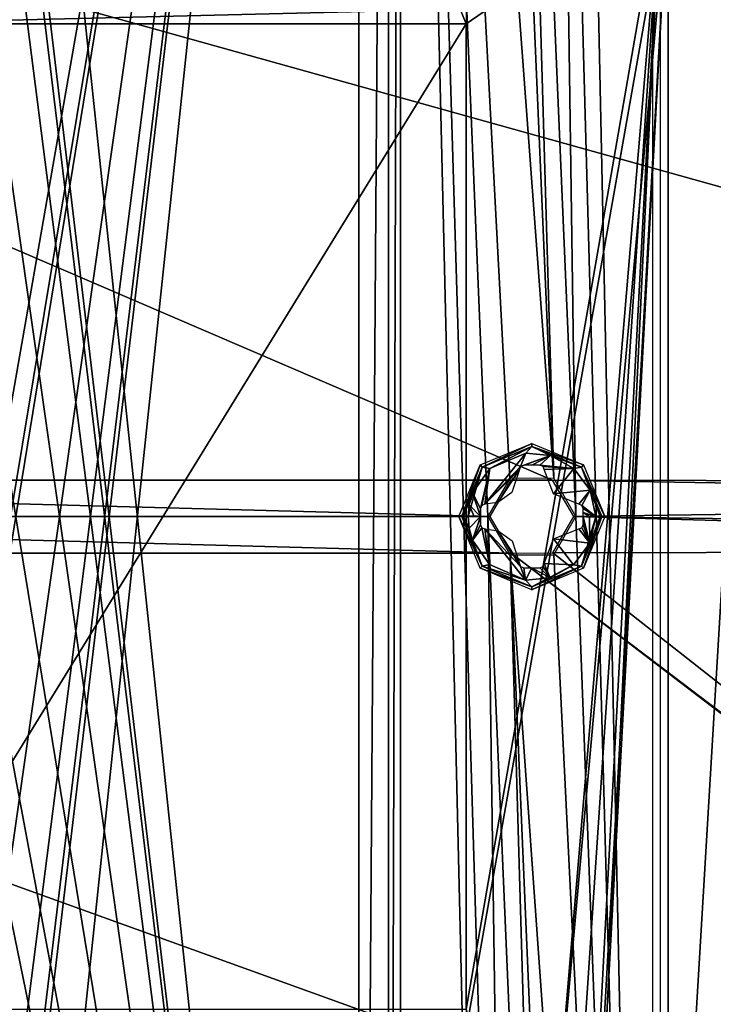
# Model space of a CAD drawing. Header units: millimetres. Extents: x -108 to 112, y -157 to 157.
# Tile 56 of 118: x -1 to 32, y -23 to 24. Entities that reach past the tile are written whole.
import ezdxf

# ---------------------------------------------------------------- set-up
doc = ezdxf.new("R2010")
doc.units = ezdxf.units.MM
doc.header["$LTSCALE"] = 33.374815
for name, color, linetype in [('1005', 7, 'CONTINUOUS'), ('170', 7, 'CONTINUOUS'), ('198', 7, 'CONTINUOUS'), ('5', 7, 'CONTINUOUS'), ('589', 7, 'CONTINUOUS'), ('590', 7, 'CONTINUOUS'), ('594', 7, 'CONTINUOUS'), ('606', 7, 'CONTINUOUS'), ('607', 7, 'CONTINUOUS'), ('609', 7, 'CONTINUOUS'), ('930', 7, 'CONTINUOUS'), ('931', 7, 'CONTINUOUS'), ('932', 7, 'CONTINUOUS'), ('933', 7, 'CONTINUOUS'), ('934', 7, 'CONTINUOUS'), ('935', 7, 'CONTINUOUS'), ('966', 7, 'CONTINUOUS')]:
    doc.layers.add(name, color=color, linetype=linetype)

msp = doc.modelspace()

# ---------------------------------------------------------------- linework, layer by layer
at = {"layer": '1005', "color": 7, "linetype": 'CONTINUOUS'}
for points in [[(-8.53, 23.45, 59.9), (20.37, 23.45, 59.9), (20.077, 24.157, 59.9), (-8.53, 23.45, 59.9)], [(-8.237, 24.157, 59.9), (-8.53, 23.45, 59.9), (20.077, 24.157, 59.9), (-8.237, 24.157, 59.9)], [(20.37, -23.45, 59.9), (20.37, 23.45, 59.9), (-8.53, -23.45, 59.9), (20.37, -23.45, 59.9)], [(-8.53, -23.45, 59.9), (20.37, 23.45, 59.9), (-8.53, 23.45, 59.9), (-8.53, -23.45, 59.9)]]:
    msp.add_3dface(points, dxfattribs=at)
at = {"layer": '170', "color": 7, "linetype": 'CONTINUOUS'}
for points in [[(20.37, 23.45, 59.87), (29.63, 29.81, 59.87), (20.077, 24.157, 59.87), (20.37, 23.45, 59.87)], [(20.37, -23.45, 59.87), (29.63, 29.81, 59.87), (20.37, 23.45, 59.87), (20.37, -23.45, 59.87)], [(29.63, 29.81, 59.87), (20.37, -23.45, 59.87), (24, -36.665, 59.87), (29.63, 29.81, 59.87)], [(29.63, 29.81, 59.87), (24, -36.665, 59.87), (25.175, -36.984, 59.87), (29.63, 29.81, 59.87)], [(26.028, -37.845, 59.87), (29.63, 29.81, 59.87), (25.175, -36.984, 59.87), (26.028, -37.845, 59.87)], [(26.335, -39.009, 59.87), (29.63, 29.81, 59.87), (26.028, -37.845, 59.87), (26.335, -39.009, 59.87)], [(29.63, -45.8, 59.87), (29.63, 29.81, 59.87), (26.335, -39.009, 59.87), (29.63, -45.8, 59.87)]]:
    msp.add_3dface(points, dxfattribs=at)
at = {"layer": '198', "color": 7, "linetype": 'CONTINUOUS'}
for points in [[(-83, 47.9, -68.5), (83, 47.9, -68.5), (83, 1.6, -68.5), (-83, 47.9, -68.5)], [(-83, 47.9, -68.5), (83, 1.6, -68.5), (24.489, 1.737, -68.5), (-83, 47.9, -68.5)], [(-83, 47.9, -68.5), (24.489, 1.737, -68.5), (-43.011, 1.737, -68.5), (-83, 47.9, -68.5)], [(22.497, 1.73, -68.5), (21.5, 0, -68.5), (-43.011, 1.737, -68.5), (22.497, 1.73, -68.5)], [(-43.011, 1.737, -68.5), (21.5, 0, -68.5), (-42, 0, -68.5), (-43.011, 1.737, -68.5)], [(24.489, 1.737, -68.5), (22.497, 1.73, -68.5), (-43.011, 1.737, -68.5), (24.489, 1.737, -68.5)], [(83, 1.6, -68.5), (81.61, 0.791, -68.5), (24.489, 1.737, -68.5), (83, 1.6, -68.5)], [(24.489, 1.737, -68.5), (81.61, 0.791, -68.5), (25.5, 0, -68.5), (24.489, 1.737, -68.5)], [(81.61, 0.791, -68.5), (81.616, -0.802, -68.5), (25.5, 0, -68.5), (81.61, 0.791, -68.5)], [(-42, 0, -68.5), (22.511, -1.737, -68.5), (-42.997, -1.73, -68.5), (-42, 0, -68.5)], [(21.5, 0, -68.5), (22.511, -1.737, -68.5), (-42, 0, -68.5), (21.5, 0, -68.5)], [(25.5, 0, -68.5), (83, -1.6, -68.5), (24.503, -1.73, -68.5), (25.5, 0, -68.5)], [(81.616, -0.802, -68.5), (83, -1.6, -68.5), (25.5, 0, -68.5), (81.616, -0.802, -68.5)], [(83, -47.9, -68.5), (-83, -47.9, -68.5), (-83, -1.6, -68.5), (83, -47.9, -68.5)], [(83, -47.9, -68.5), (-83, -1.6, -68.5), (-44.989, -1.737, -68.5), (83, -47.9, -68.5)], [(-42.997, -1.73, -68.5), (22.511, -1.737, -68.5), (-44.989, -1.737, -68.5), (-42.997, -1.73, -68.5)], [(22.511, -1.737, -68.5), (83, -47.9, -68.5), (-44.989, -1.737, -68.5), (22.511, -1.737, -68.5)], [(24.503, -1.73, -68.5), (84.384, -48.698, -68.5), (22.511, -1.737, -68.5), (24.503, -1.73, -68.5)], [(84.384, -48.698, -68.5), (83, -47.9, -68.5), (22.511, -1.737, -68.5), (84.384, -48.698, -68.5)], [(83, -1.6, -68.5), (84.384, -48.698, -68.5), (24.503, -1.73, -68.5), (83, -1.6, -68.5)]]:
    msp.add_3dface(points, dxfattribs=at)
at = {"layer": '5', "color": 7, "linetype": 'CONTINUOUS'}
for points in [[(42, -155, 60), (42, 155, 60), (30, -46, 60), (42, -155, 60)], [(30, -46, 60), (42, 155, 60), (30, 30, 60), (30, -46, 60)]]:
    msp.add_3dface(points, dxfattribs=at)
at = {"layer": '589', "linetype": 'CONTINUOUS'}
for points in [[(15.25, 100, -91), (15.25, -100, -91), (-3.751, 80.026, -91), (15.25, 100, -91)], [(-3.751, 80.026, -91), (15.25, -100, -91), (-5.627, 75.431, -91), (-3.751, 80.026, -91)], [(15.25, -100, -91), (-2.251, 44.532, -91), (-5.627, 75.431, -91), (15.25, -100, -91)], [(-2.251, 44.532, -91), (15.25, -100, -91), (-2.846, 41.472, -91), (-2.251, 44.532, -91)], [(-2.846, 41.472, -91), (15.25, -100, -91), (-4.561, 38.877, -91), (-2.846, 41.472, -91)], [(-4.561, 38.877, -91), (15.25, -100, -91), (-7.167, 37.12, -91), (-4.561, 38.877, -91)], [(-7.167, 37.12, -91), (15.25, -100, -91), (-10.25, 36.5, -91), (-7.167, 37.12, -91)], [(-10.25, 36.5, -91), (15.25, -100, -91), (-5.25, 0.032, -91), (-10.25, 36.5, -91)], [(-5.25, 0.032, -91), (15.25, -100, -91), (-6.676, -3.495, -91), (-5.25, 0.032, -91)], [(-6.676, -3.495, -91), (15.25, -100, -91), (-8.308, -4.607, -91), (-6.676, -3.495, -91)], [(-8.308, -4.607, -91), (15.25, -100, -91), (-10.25, -5, -91), (-8.308, -4.607, -91)], [(15.25, -100, -91), (-2.871, -41.41, -91), (-10.25, -5, -91), (15.25, -100, -91)]]:
    msp.add_3dface(points, dxfattribs=at)
at = {"layer": '590', "linetype": 'CONTINUOUS'}
for points in [[(15.25, 100, -89), (-2.871, 41.41, -89), (-10.25, 8.9, -89), (15.25, 100, -89)], [(-7.484, 8.459, -89), (15.25, 100, -89), (-10.25, 8.9, -89), (-7.484, 8.459, -89)], [(-4.98, 7.17, -89), (15.25, 100, -89), (-7.484, 8.459, -89), (-4.98, 7.17, -89)], [(-4.561, -38.877, -89), (15.25, 100, -89), (-7.167, -37.12, -89), (-4.561, -38.877, -89)], [(-7.167, -37.12, -89), (15.25, 100, -89), (-1.792, -2.767, -89), (-7.167, -37.12, -89)], [(15.25, 100, -89), (-2.251, -44.532, -89), (-5.627, -75.431, -89), (15.25, 100, -89)], [(-3.751, -80.026, -89), (15.25, 100, -89), (-5.627, -75.431, -89), (-3.751, -80.026, -89)], [(-1.77, 2.698, -89), (15.25, 100, -89), (-4.98, 7.17, -89), (-1.77, 2.698, -89)], [(-2.846, -41.472, -89), (15.25, 100, -89), (-4.561, -38.877, -89), (-2.846, -41.472, -89)], [(15.25, -100, -89), (15.25, 100, -89), (-3.751, -80.026, -89), (15.25, -100, -89)], [(-2.251, -44.532, -89), (15.25, 100, -89), (-2.846, -41.472, -89), (-2.251, -44.532, -89)], [(-1.792, -2.767, -89), (15.25, 100, -89), (-1.77, 2.698, -89), (-1.792, -2.767, -89)]]:
    msp.add_3dface(points, dxfattribs=at)
at = {"layer": '594', "linetype": 'CONTINUOUS'}
for points in [[(17.25, -100, -89), (17.25, 100, -89), (17.25, -89.024, -85.749), (17.25, -100, -89)], [(17.25, 100, -89), (17.25, 88.976, -85.749), (17.25, -83, -79.75), (17.25, 100, -89)], [(17.25, -89.024, -85.749), (17.25, 100, -89), (17.25, -84.783, -84.017), (17.25, -89.024, -85.749)], [(17.25, -84.783, -84.017), (17.25, 100, -89), (17.25, -83, -79.75), (17.25, -84.783, -84.017)], [(17.25, 100, -70.5), (17.25, -100, -70.5), (17.25, 89.024, -73.751), (17.25, 100, -70.5)], [(17.25, 89.024, -73.751), (17.25, -100, -70.5), (17.25, 84.783, -75.483), (17.25, 89.024, -73.751)], [(17.25, 88.976, -85.749), (17.25, 84.756, -83.99), (17.25, -83, -79.75), (17.25, 88.976, -85.749)], [(17.25, -100, -70.5), (17.25, 83, -79.75), (17.25, 84.783, -75.483), (17.25, -100, -70.5)], [(17.25, 84.756, -83.99), (17.25, 83, -79.75), (17.25, -83, -79.75), (17.25, 84.756, -83.99)], [(17.25, 83, -79.75), (17.25, -100, -70.5), (17.25, -88.976, -73.751), (17.25, 83, -79.75)], [(17.25, -83, -79.75), (17.25, 83, -79.75), (17.25, -84.756, -75.51), (17.25, -83, -79.75)], [(17.25, -84.756, -75.51), (17.25, 83, -79.75), (17.25, -88.976, -73.751), (17.25, -84.756, -75.51)]]:
    msp.add_3dface(points, dxfattribs=at)
at = {"layer": '606', "linetype": 'CONTINUOUS'}
for points in [[(17.25, -100, -70.5), (17.25, 100, -70.5), (21.4, -75, -70.5), (17.25, -100, -70.5)], [(17.25, 100, -70.5), (21.4, 75, -70.5), (24.539, 1.824, -70.5), (17.25, 100, -70.5)], [(21.4, 0, -70.5), (17.25, 100, -70.5), (22.447, 1.816, -70.5), (21.4, 0, -70.5)], [(17.25, 100, -70.5), (21.4, 0, -70.5), (22.447, -73.184, -70.5), (17.25, 100, -70.5)], [(22.447, 1.816, -70.5), (17.25, 100, -70.5), (24.539, 1.824, -70.5), (22.447, 1.816, -70.5)], [(21.4, -75, -70.5), (17.25, 100, -70.5), (22.447, -73.184, -70.5), (21.4, -75, -70.5)], [(29.25, 97, -70.5), (29.25, -97, -70.5), (25.6, 75, -70.5), (29.25, 97, -70.5)], [(21.4, 75, -70.5), (22.461, 73.176, -70.5), (24.539, 1.824, -70.5), (21.4, 75, -70.5)], [(25.6, 75, -70.5), (29.25, -97, -70.5), (24.553, 73.184, -70.5), (25.6, 75, -70.5)], [(22.461, 73.176, -70.5), (24.553, 73.184, -70.5), (25.6, 0, -70.5), (22.461, 73.176, -70.5)], [(24.539, 1.824, -70.5), (22.461, 73.176, -70.5), (25.6, 0, -70.5), (24.539, 1.824, -70.5)], [(24.553, 73.184, -70.5), (29.25, -97, -70.5), (25.6, 0, -70.5), (24.553, 73.184, -70.5)], [(21.4, 0, -70.5), (22.461, -1.824, -70.5), (24.539, -73.176, -70.5), (21.4, 0, -70.5)], [(22.447, -73.184, -70.5), (21.4, 0, -70.5), (24.539, -73.176, -70.5), (22.447, -73.184, -70.5)], [(25.6, 0, -70.5), (29.25, -97, -70.5), (24.553, -1.816, -70.5), (25.6, 0, -70.5)], [(24.553, -1.816, -70.5), (29.25, -97, -70.5), (22.461, -1.824, -70.5), (24.553, -1.816, -70.5)], [(22.461, -1.824, -70.5), (29.25, -97, -70.5), (25.6, -75, -70.5), (22.461, -1.824, -70.5)], [(24.539, -73.176, -70.5), (22.461, -1.824, -70.5), (25.6, -75, -70.5), (24.539, -73.176, -70.5)]]:
    msp.add_3dface(points, dxfattribs=at)
at = {"layer": '607', "linetype": 'CONTINUOUS'}
for points in [[(15.25, -100, -70.5), (15.25, 100, -70.5), (15.25, -89.024, -73.751), (15.25, -100, -70.5)], [(15.25, 100, -70.5), (15.25, 88.976, -73.751), (15.25, -83, -79.75), (15.25, 100, -70.5)], [(15.25, 100, -70.5), (15.25, -83, -79.75), (15.25, -84.783, -75.483), (15.25, 100, -70.5)], [(15.25, -89.024, -73.751), (15.25, 100, -70.5), (15.25, -84.783, -75.483), (15.25, -89.024, -73.751)], [(15.25, 100, -89), (15.25, -100, -89), (15.25, 89.024, -85.749), (15.25, 100, -89)], [(15.25, 89.024, -85.749), (15.25, -100, -89), (15.25, 84.783, -84.017), (15.25, 89.024, -85.749)], [(15.25, 88.976, -73.751), (15.25, 84.756, -75.51), (15.25, -83, -79.75), (15.25, 88.976, -73.751)], [(15.25, 84.783, -84.017), (15.25, -100, -89), (15.25, 83, -79.75), (15.25, 84.783, -84.017)], [(15.25, 84.756, -75.51), (15.25, 83, -79.75), (15.25, -83, -79.75), (15.25, 84.756, -75.51)], [(15.25, 83, -79.75), (15.25, -100, -89), (15.25, -88.976, -85.749), (15.25, 83, -79.75)], [(15.25, -83, -79.75), (15.25, 83, -79.75), (15.25, -84.756, -83.99), (15.25, -83, -79.75)], [(15.25, -84.756, -83.99), (15.25, 83, -79.75), (15.25, -88.976, -85.749), (15.25, -84.756, -83.99)]]:
    msp.add_3dface(points, dxfattribs=at)
at = {"layer": '609', "linetype": 'CONTINUOUS'}
for points in [[(15.25, -100, -91), (15.25, 100, -91), (16.664, 100, -90.414), (15.25, -100, -91)], [(15.25, -100, -91), (16.664, 100, -90.414), (16.664, -100, -90.414), (15.25, -100, -91)], [(16.664, 100, -90.414), (17.25, 100, -89), (16.664, -100, -90.414), (16.664, 100, -90.414)], [(17.25, 100, -89), (17.25, -100, -89), (16.664, -100, -90.414), (17.25, 100, -89)]]:
    msp.add_3dface(points, dxfattribs=at)
at = {"layer": '930', "color": 7, "linetype": 'CONTINUOUS'}
for points in [[(21.039, 2.461, -72.717), (23.5, 3.481, -72.717), (21.14, 2.36, -74.356), (21.039, 2.461, -72.717)], [(21.14, 2.36, -74.356), (23.5, 3.481, -72.717), (23.5, 3.338, -74.356), (21.14, 2.36, -74.356)], [(23.5, 3.481, -72.717), (25.961, 2.461, -72.717), (23.5, 3.338, -74.356), (23.5, 3.481, -72.717)], [(23.5, 3.338, -74.356), (25.961, 2.461, -72.717), (25.86, 2.36, -74.356), (23.5, 3.338, -74.356)], [(20.019, 0, -72.717), (21.039, 2.461, -72.717), (20.162, 0, -74.356), (20.019, 0, -72.717)], [(20.162, 0, -74.356), (21.039, 2.461, -72.717), (21.14, 2.36, -74.356), (20.162, 0, -74.356)], [(25.961, 2.461, -72.717), (26.981, 0, -72.717), (25.86, 2.36, -74.356), (25.961, 2.461, -72.717)], [(25.86, 2.36, -74.356), (26.981, 0, -72.717), (26.838, 0, -74.356), (25.86, 2.36, -74.356)]]:
    msp.add_3dface(points, dxfattribs=at)
at = {"layer": '931', "color": 7, "linetype": 'CONTINUOUS'}
for points in [[(20.019, 0, -72.717), (20.162, 0, -74.356), (21.14, -2.36, -74.356), (20.019, 0, -72.717)], [(21.039, -2.461, -72.717), (20.019, 0, -72.717), (21.14, -2.36, -74.356), (21.039, -2.461, -72.717)], [(26.838, 0, -74.356), (25.961, -2.461, -72.717), (25.86, -2.36, -74.356), (26.838, 0, -74.356)], [(26.838, 0, -74.356), (26.981, 0, -72.717), (25.961, -2.461, -72.717), (26.838, 0, -74.356)], [(23.5, -3.338, -74.356), (21.039, -2.461, -72.717), (21.14, -2.36, -74.356), (23.5, -3.338, -74.356)], [(23.5, -3.481, -72.717), (21.039, -2.461, -72.717), (23.5, -3.338, -74.356), (23.5, -3.481, -72.717)], [(25.961, -2.461, -72.717), (23.5, -3.481, -72.717), (25.86, -2.36, -74.356), (25.961, -2.461, -72.717)], [(25.86, -2.36, -74.356), (23.5, -3.481, -72.717), (23.5, -3.338, -74.356), (25.86, -2.36, -74.356)]]:
    msp.add_3dface(points, dxfattribs=at)
at = {"layer": '932', "color": 7, "linetype": 'CONTINUOUS'}
for points in [[(21.14, -2.36, -74.356), (20.162, 0, -74.356), (20.677, -1.125, -74.709), (21.14, -2.36, -74.356)], [(20.162, 0, -74.356), (20.243, 0, -74.564), (20.511, -0.556, -74.708), (20.162, 0, -74.356)], [(20.677, -1.125, -74.709), (20.162, 0, -74.356), (20.511, -0.556, -74.708), (20.677, -1.125, -74.709)], [(20.243, 0, -74.564), (20.46, 0, -74.708), (20.511, -0.556, -74.708), (20.243, 0, -74.564)], [(26.838, 0, -74.356), (25.86, -2.36, -74.356), (26.757, 0, -74.564), (26.838, 0, -74.356)], [(26.757, 0, -74.564), (25.86, -2.36, -74.356), (26.54, 0, -74.708), (26.757, 0, -74.564)], [(26.54, 0, -74.708), (25.86, -2.36, -74.356), (26.267, -1.26, -74.708), (26.54, 0, -74.708)], [(21.489, -2.281, -74.708), (21.14, -2.36, -74.356), (20.677, -1.125, -74.709), (21.489, -2.281, -74.708)], [(26.267, -1.26, -74.708), (25.86, -2.36, -74.356), (25.488, -2.3, -74.708), (26.267, -1.26, -74.708)], [(23.202, -3.025, -74.709), (21.14, -2.36, -74.356), (21.489, -2.281, -74.708), (23.202, -3.025, -74.709)], [(25.86, -2.36, -74.356), (23.5, -3.338, -74.356), (25.488, -2.3, -74.708), (25.86, -2.36, -74.356)], [(25.488, -2.3, -74.708), (23.5, -3.338, -74.356), (24.37, -2.913, -74.709), (25.488, -2.3, -74.708)], [(23.5, -3.338, -74.356), (21.14, -2.36, -74.356), (23.202, -3.025, -74.709), (23.5, -3.338, -74.356)], [(24.37, -2.913, -74.709), (23.5, -3.338, -74.356), (23.202, -3.025, -74.709), (24.37, -2.913, -74.709)]]:
    msp.add_3dface(points, dxfattribs=at)
at = {"layer": '933', "color": 7, "linetype": 'CONTINUOUS'}
for points in [[(20.511, -0.556, -74.708), (20.46, 0, -74.708), (21.053, 0, -74.848), (20.511, -0.556, -74.708)], [(21.053, 0, -74.848), (20.46, 0, -74.708), (20.755, 0, -74.782), (21.053, 0, -74.848)], [(20.677, -1.125, -74.709), (20.511, -0.556, -74.708), (21.053, 0, -74.848), (20.677, -1.125, -74.709)], [(21.054, -0.385, -74.842), (20.677, -1.125, -74.709), (21.053, 0, -74.848), (21.054, -0.385, -74.842)], [(21.053, -0.192, -74.846), (21.054, -0.385, -74.842), (21.053, 0, -74.848), (21.053, -0.192, -74.846)], [(26.245, 0, -74.782), (26.267, -1.26, -74.708), (25.947, 0, -74.848), (26.245, 0, -74.782)], [(25.947, 0, -74.848), (26.267, -1.26, -74.708), (25.947, -0.193, -74.846), (25.947, 0, -74.848)], [(26.54, 0, -74.708), (26.267, -1.26, -74.708), (26.245, 0, -74.782), (26.54, 0, -74.708)], [(21.12, -0.536, -74.849), (20.677, -1.125, -74.709), (21.054, -0.385, -74.842), (21.12, -0.536, -74.849)], [(25.946, -0.385, -74.842), (26.267, -1.26, -74.708), (25.885, -0.531, -74.849), (25.946, -0.385, -74.842)], [(25.947, -0.193, -74.846), (26.267, -1.26, -74.708), (25.946, -0.385, -74.842), (25.947, -0.193, -74.846)], [(21.489, -2.281, -74.708), (20.677, -1.125, -74.709), (21.12, -0.536, -74.849), (21.489, -2.281, -74.708)], [(21.266, -0.589, -74.876), (21.489, -2.281, -74.708), (21.12, -0.536, -74.849), (21.266, -0.589, -74.876)], [(23.202, -3.025, -74.709), (21.489, -2.281, -74.708), (21.266, -0.589, -74.876), (23.202, -3.025, -74.709)], [(22.964, -2.379, -74.85), (23.202, -3.025, -74.709), (21.266, -0.589, -74.876), (22.964, -2.379, -74.85)], [(21.892, -0.681, -74.972), (22.964, -2.379, -74.85), (21.266, -0.589, -74.876), (21.892, -0.681, -74.972)], [(22.911, -2.236, -74.875), (22.964, -2.379, -74.85), (21.892, -0.681, -74.972), (22.911, -2.236, -74.875)], [(22.561, -1.154, -75.007), (22.911, -2.236, -74.875), (21.892, -0.681, -74.972), (22.561, -1.154, -75.007)], [(25.734, -0.589, -74.876), (26.267, -1.26, -74.708), (24.53, -1.062, -75.008), (25.734, -0.589, -74.876)], [(26.267, -1.26, -74.708), (25.734, -0.589, -74.876), (25.885, -0.531, -74.849), (26.267, -1.26, -74.708)], [(24.53, -1.062, -75.008), (25.488, -2.3, -74.708), (24.089, -2.236, -74.875), (24.53, -1.062, -75.008)], [(26.267, -1.26, -74.708), (25.488, -2.3, -74.708), (24.53, -1.062, -75.008), (26.267, -1.26, -74.708)], [(24.089, -2.236, -74.875), (24.37, -2.913, -74.709), (24.036, -2.378, -74.85), (24.089, -2.236, -74.875)], [(25.488, -2.3, -74.708), (24.37, -2.913, -74.709), (24.089, -2.236, -74.875), (25.488, -2.3, -74.708)], [(23.115, -2.446, -74.842), (23.202, -3.025, -74.709), (22.964, -2.379, -74.85), (23.115, -2.446, -74.842)], [(23.492, -2.447, -74.848), (23.202, -3.025, -74.709), (23.115, -2.446, -74.842), (23.492, -2.447, -74.848)], [(24.37, -2.913, -74.709), (23.202, -3.025, -74.709), (23.492, -2.447, -74.848), (24.37, -2.913, -74.709)], [(23.885, -2.446, -74.842), (24.37, -2.913, -74.709), (23.492, -2.447, -74.848), (23.885, -2.446, -74.842)], [(24.036, -2.378, -74.85), (24.37, -2.913, -74.709), (23.885, -2.446, -74.842), (24.036, -2.378, -74.85)]]:
    msp.add_3dface(points, dxfattribs=at)
at = {"layer": '934', "color": 7, "linetype": 'CONTINUOUS'}
for points in [[(22.963, 2.377, -74.85), (21.266, 0.589, -74.876), (23.211, 3.026, -74.709), (22.963, 2.377, -74.85)], [(23.211, 3.026, -74.709), (21.266, 0.589, -74.876), (21.493, 2.283, -74.708), (23.211, 3.026, -74.709)], [(24.382, 2.909, -74.709), (22.963, 2.377, -74.85), (23.211, 3.026, -74.709), (24.382, 2.909, -74.709)], [(23.115, 2.446, -74.842), (22.963, 2.377, -74.85), (24.382, 2.909, -74.709), (23.115, 2.446, -74.842)], [(23.492, 2.447, -74.848), (23.115, 2.446, -74.842), (24.382, 2.909, -74.709), (23.492, 2.447, -74.848)], [(23.885, 2.446, -74.842), (23.492, 2.447, -74.848), (24.382, 2.909, -74.709), (23.885, 2.446, -74.842)], [(25.5, 2.29, -74.708), (23.885, 2.446, -74.842), (24.382, 2.909, -74.709), (25.5, 2.29, -74.708)], [(22.911, 2.236, -74.875), (21.266, 0.589, -74.876), (22.963, 2.377, -74.85), (22.911, 2.236, -74.875)], [(24.034, 2.381, -74.849), (23.885, 2.446, -74.842), (25.5, 2.29, -74.708), (24.034, 2.381, -74.849)], [(24.089, 2.236, -74.875), (24.034, 2.381, -74.849), (25.5, 2.29, -74.708), (24.089, 2.236, -74.875)], [(21.493, 2.283, -74.708), (21.054, 0.385, -74.842), (20.677, 1.126, -74.709), (21.493, 2.283, -74.708)], [(21.115, 0.531, -74.849), (21.054, 0.385, -74.842), (21.493, 2.283, -74.708), (21.115, 0.531, -74.849)], [(21.266, 0.589, -74.876), (21.115, 0.531, -74.849), (21.493, 2.283, -74.708), (21.266, 0.589, -74.876)], [(21.884, 0.678, -74.971), (21.266, 0.589, -74.876), (22.911, 2.236, -74.875), (21.884, 0.678, -74.971)], [(22.551, 1.144, -75.008), (21.884, 0.678, -74.971), (22.911, 2.236, -74.875), (22.551, 1.144, -75.008)], [(24.525, 1.078, -75.007), (24.089, 2.236, -74.875), (25.5, 2.29, -74.708), (24.525, 1.078, -75.007)], [(26.27, 1.254, -74.708), (24.525, 1.078, -75.007), (25.5, 2.29, -74.708), (26.27, 1.254, -74.708)], [(20.677, 1.126, -74.709), (21.053, 0, -74.848), (20.511, 0.556, -74.708), (20.677, 1.126, -74.709)], [(21.054, 0.385, -74.842), (21.053, 0, -74.848), (20.677, 1.126, -74.709), (21.054, 0.385, -74.842)], [(25.734, 0.589, -74.876), (24.525, 1.078, -75.007), (26.27, 1.254, -74.708), (25.734, 0.589, -74.876)], [(25.88, 0.535, -74.849), (25.734, 0.589, -74.876), (26.27, 1.254, -74.708), (25.88, 0.535, -74.849)], [(26.54, 0, -74.708), (25.88, 0.535, -74.849), (26.27, 1.254, -74.708), (26.54, 0, -74.708)], [(20.755, 0, -74.782), (20.46, 0, -74.708), (20.511, 0.556, -74.708), (20.755, 0, -74.782)], [(21.053, 0, -74.848), (20.755, 0, -74.782), (20.511, 0.556, -74.708), (21.053, 0, -74.848)], [(25.88, 0.535, -74.849), (26.54, 0, -74.708), (25.946, 0.385, -74.842), (25.88, 0.535, -74.849)], [(21.053, 0.192, -74.846), (21.053, 0, -74.848), (21.054, 0.385, -74.842), (21.053, 0.192, -74.846)], [(25.946, 0.385, -74.842), (26.54, 0, -74.708), (25.947, 0.193, -74.846), (25.946, 0.385, -74.842)], [(26.54, 0, -74.708), (26.245, 0, -74.782), (25.947, 0.193, -74.846), (26.54, 0, -74.708)], [(26.245, 0, -74.782), (25.947, 0, -74.848), (25.947, 0.193, -74.846), (26.245, 0, -74.782)]]:
    msp.add_3dface(points, dxfattribs=at)
at = {"layer": '935', "color": 7, "linetype": 'CONTINUOUS'}
for points in [[(21.14, 2.36, -74.356), (23.5, 3.338, -74.356), (21.493, 2.283, -74.708), (21.14, 2.36, -74.356)], [(23.5, 3.338, -74.356), (23.211, 3.026, -74.709), (21.493, 2.283, -74.708), (23.5, 3.338, -74.356)], [(23.5, 3.338, -74.356), (24.382, 2.909, -74.709), (23.211, 3.026, -74.709), (23.5, 3.338, -74.356)], [(23.5, 3.338, -74.356), (25.86, 2.36, -74.356), (24.382, 2.909, -74.709), (23.5, 3.338, -74.356)], [(25.86, 2.36, -74.356), (25.5, 2.29, -74.708), (24.382, 2.909, -74.709), (25.86, 2.36, -74.356)], [(20.162, 0, -74.356), (21.14, 2.36, -74.356), (20.243, 0, -74.564), (20.162, 0, -74.356)], [(21.14, 2.36, -74.356), (20.46, 0, -74.708), (20.243, 0, -74.564), (21.14, 2.36, -74.356)], [(20.46, 0, -74.708), (21.14, 2.36, -74.356), (20.511, 0.556, -74.708), (20.46, 0, -74.708)], [(21.14, 2.36, -74.356), (20.677, 1.126, -74.709), (20.511, 0.556, -74.708), (21.14, 2.36, -74.356)], [(21.14, 2.36, -74.356), (21.493, 2.283, -74.708), (20.677, 1.126, -74.709), (21.14, 2.36, -74.356)], [(25.86, 2.36, -74.356), (26.27, 1.254, -74.708), (25.5, 2.29, -74.708), (25.86, 2.36, -74.356)], [(25.86, 2.36, -74.356), (26.838, 0, -74.356), (26.27, 1.254, -74.708), (25.86, 2.36, -74.356)], [(26.838, 0, -74.356), (26.757, 0, -74.564), (26.27, 1.254, -74.708), (26.838, 0, -74.356)], [(26.757, 0, -74.564), (26.54, 0, -74.708), (26.27, 1.254, -74.708), (26.757, 0, -74.564)]]:
    msp.add_3dface(points, dxfattribs=at)
at = {"layer": '966', "color": 7, "linetype": 'CONTINUOUS'}
for points in [[(30, 30, 59.5), (20.375, 24.45, 59.5), (20.375, -24.45, 59.5), (30, 30, 59.5)], [(30, 30, 59.5), (20.375, -24.45, 59.5), (24, -36.5, 59.5), (30, 30, 59.5)], [(26.171, -37.761, 59.5), (30, 30, 59.5), (24, -36.5, 59.5), (26.171, -37.761, 59.5)], [(30, -46, 59.5), (30, 30, 59.5), (26.161, -40.257, 59.5), (30, -46, 59.5)], [(26.161, -40.257, 59.5), (30, 30, 59.5), (26.171, -37.761, 59.5), (26.161, -40.257, 59.5)]]:
    msp.add_3dface(points, dxfattribs=at)

doc.saveas('drawing.dxf')
